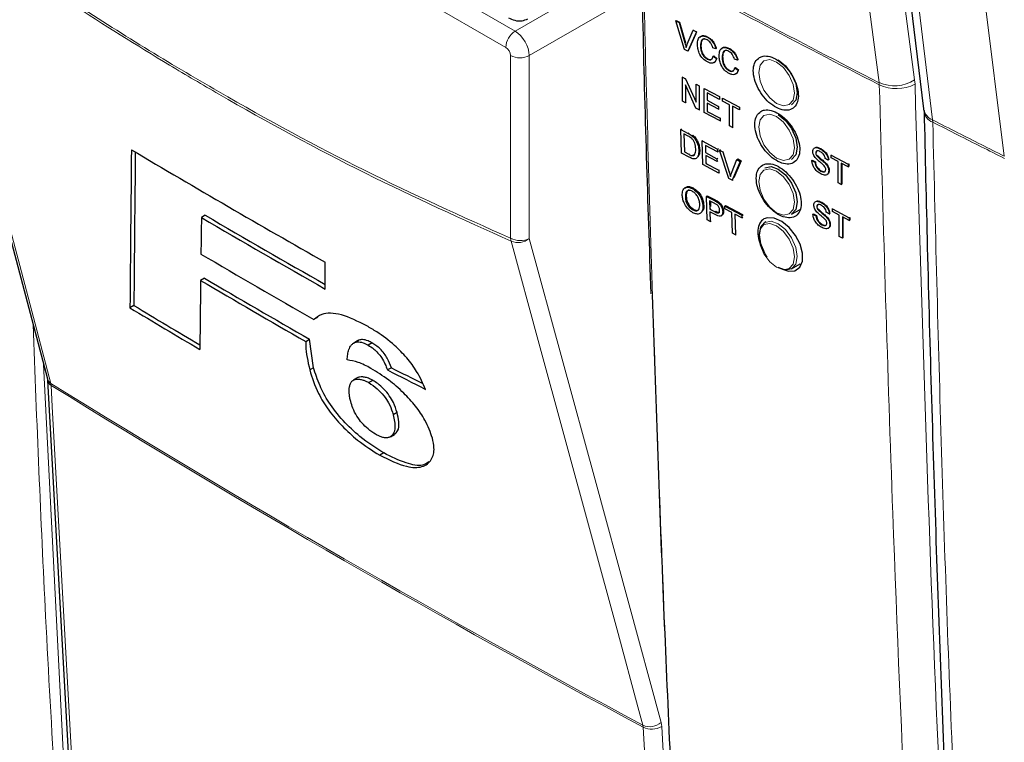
# Paper-space layout 'Blatt2' of a CAD drawing. Header units: millimetres. Extents: x 5 to 418, y 2 to 292.
# Tile 6 of 73: x 104 to 128, y 158 to 176. Entities that reach past the tile are written whole.
import ezdxf

# ---------------------------------------------------------------- set-up
doc = ezdxf.new("R2010")
doc.units = ezdxf.units.MM

psp = doc.layouts.new('Blatt2')

# ---------------------------------------------------------------- linework, layer by layer
at = {"color": 7, "linetype": 'Continuous', "lineweight": 18}
for p, q in [((126.221, 190.396), (128.454, 172.408)), ((111.64, 178.196), (116.267, 175.524)), ((116.036, 175.119), (111.526, 177.722)), ((116.267, 175.524), (118.962, 177.08)), ((119.392, 176.512), (116.621, 174.912)), ((120.499, 175.228), (120.51, 175.235)), ((116.153, 170.362), (116.153, 174.915)), ((116.621, 174.912), (116.621, 170.36)), ((125.336, 174.239), (125.341, 174.184)), ((126.23, 174.2), (126.221, 174.31)), ((126.672, 173.254), (126.668, 173.31)), ((120.578, 172.975), (120.597, 172.988)), ((120.596, 172.454), (120.614, 172.466)), ((128.454, 172.408), (128.455, 172.408)), ((121.599, 172.012), (121.621, 172.027)), ((121.231, 171.302), (121.253, 171.317)), ((121.248, 171.02), (121.27, 171.034)), ((104.522, 167.218), (105.119, 155.412)), ((104.71, 166.698), (104.703, 166.746)), ((119.461, 158.182), (119.453, 158.232)), ((119.92, 158.201), (119.904, 158.3)), ((119.92, 158.201), (120.569, 146.76))]:
    psp.add_line(p, q, dxfattribs=at)
at = {"color": 7, "linetype": 'Continuous', "lineweight": 25}
for p, q in [((101.446, 178.854), (104.617, 166.859)), ((120.269, 175.779), (120.281, 175.786)), ((120.487, 175.065), (120.269, 175.779)), ((120.269, 175.779), (120.352, 175.735)), ((120.281, 175.786), (120.363, 175.742)), ((120.352, 175.735), (120.363, 175.742)), ((120.352, 175.735), (120.499, 175.228)), ((120.363, 175.742), (120.51, 175.235)), ((120.558, 175.197), (120.705, 175.548)), ((120.788, 175.504), (120.57, 175.021)), ((120.774, 175.455), (120.581, 175.028)), ((120.705, 175.548), (120.715, 175.554)), ((120.705, 175.548), (120.788, 175.504)), ((120.788, 175.504), (120.798, 175.51)), ((120.886, 175.158), (120.897, 175.165)), ((121.059, 175.369), (121.067, 175.374)), ((120.57, 175.021), (120.487, 175.065)), ((120.57, 175.021), (120.581, 175.028)), ((121.267, 175.085), (121.191, 175.107)), ((121.204, 174.897), (121.216, 174.904)), ((121.204, 174.897), (121.281, 174.837)), ((121.216, 174.904), (121.292, 174.844)), ((121.267, 175.085), (121.278, 175.092)), ((121.599, 175.083), (121.607, 175.088)), ((121.053, 174.827), (121.064, 174.834)), ((121.281, 174.837), (121.292, 174.844)), ((121.426, 174.872), (121.437, 174.879)), ((121.807, 174.799), (121.731, 174.821)), ((121.807, 174.799), (121.819, 174.806)), ((121.593, 174.541), (121.605, 174.548)), ((121.745, 174.61), (121.756, 174.618)), ((121.745, 174.61), (121.821, 174.55)), ((121.756, 174.618), (121.833, 174.558)), ((121.821, 174.55), (121.833, 174.558)), ((120.435, 174.377), (120.442, 174.382)), ((120.435, 173.779), (120.435, 174.377)), ((120.435, 174.377), (120.515, 174.335)), ((120.771, 173.602), (120.511, 174.185)), ((120.511, 174.185), (120.511, 173.738)), ((120.515, 174.335), (120.522, 174.339)), ((120.515, 174.335), (120.775, 173.751)), ((120.775, 174.198), (120.78, 174.201)), ((120.775, 174.198), (120.851, 174.158)), ((120.775, 173.751), (120.775, 174.198)), ((120.851, 174.158), (120.856, 174.161)), ((120.851, 174.158), (120.851, 173.559)), ((120.976, 174.092), (120.98, 174.095)), ((120.976, 173.493), (120.976, 174.092)), ((120.976, 174.092), (121.358, 173.891)), ((121.358, 173.822), (121.053, 173.983)), ((121.053, 173.983), (121.053, 173.799)), ((120.511, 173.738), (120.435, 173.779)), ((120.511, 173.738), (120.533, 173.752)), ((121.053, 173.799), (121.063, 173.805)), ((121.053, 173.799), (121.338, 173.649)), ((121.338, 173.579), (121.053, 173.729)), ((121.053, 173.729), (121.053, 173.522)), ((121.358, 173.891), (121.361, 173.892)), ((121.358, 173.891), (121.358, 173.822)), ((121.358, 173.822), (121.362, 173.824)), ((121.435, 173.851), (121.437, 173.852)), ((121.435, 173.851), (121.858, 173.628)), ((121.435, 173.782), (121.435, 173.851)), ((121.608, 173.69), (121.435, 173.782)), ((121.608, 173.16), (121.608, 173.69)), ((120.851, 173.559), (120.771, 173.602)), ((120.851, 173.559), (120.871, 173.572)), ((121.372, 173.285), (120.976, 173.493)), ((121.053, 173.522), (121.07, 173.533)), ((121.053, 173.522), (121.372, 173.354)), ((121.338, 173.649), (121.346, 173.654)), ((121.338, 173.649), (121.338, 173.579)), ((121.338, 173.579), (121.348, 173.586)), ((121.858, 173.558), (121.685, 173.65)), ((121.685, 173.65), (121.685, 173.12)), ((121.858, 173.628), (121.859, 173.628)), ((121.858, 173.628), (121.858, 173.558)), ((121.858, 173.558), (121.861, 173.56)), ((126.442, 173.584), (126.447, 173.532)), ((121.372, 173.354), (121.388, 173.364)), ((121.372, 173.354), (121.372, 173.285)), ((121.372, 173.285), (121.39, 173.296)), ((120.394, 173.074), (120.413, 173.087)), ((120.412, 172.486), (120.394, 173.074)), ((120.394, 173.074), (120.578, 172.975)), ((120.581, 172.907), (120.472, 172.966)), ((120.472, 172.966), (120.485, 172.514)), ((120.673, 172.916), (120.693, 172.929)), ((121.685, 173.12), (121.608, 173.16)), ((121.685, 173.12), (121.701, 173.131)), ((120.752, 172.832), (120.772, 172.845)), ((120.931, 172.786), (120.952, 172.799)), ((120.948, 172.198), (120.931, 172.786)), ((120.931, 172.786), (121.31, 172.582)), ((120.604, 172.383), (120.412, 172.486)), ((120.485, 172.514), (120.503, 172.525)), ((120.485, 172.514), (120.596, 172.454)), ((120.694, 172.438), (120.744, 172.443)), ((120.843, 172.547), (120.863, 172.559)), ((121.312, 172.514), (121.009, 172.677)), ((121.009, 172.677), (121.014, 172.496)), ((121.014, 172.496), (121.034, 172.509)), ((121.014, 172.496), (121.297, 172.345)), ((121.31, 172.582), (121.332, 172.597)), ((121.31, 172.582), (121.312, 172.514)), ((121.312, 172.514), (121.334, 172.529)), ((121.359, 172.556), (121.381, 172.571)), ((121.592, 171.852), (121.359, 172.556)), ((121.359, 172.556), (121.441, 172.512)), ((121.441, 172.512), (121.463, 172.527)), ((121.441, 172.512), (121.599, 172.012)), ((123.757, 172.491), (123.763, 172.494)), ((123.868, 172.59), (123.872, 172.592)), ((124.145, 172.435), (124.151, 172.439)), ((124.145, 172.366), (124.145, 172.435)), ((124.145, 172.435), (124.566, 172.211)), ((121.341, 171.987), (120.948, 172.198)), ((121.299, 172.277), (121.016, 172.428)), ((121.016, 172.428), (121.022, 172.225)), ((121.022, 172.225), (121.042, 172.238)), ((121.022, 172.225), (121.339, 172.055)), ((121.297, 172.345), (121.318, 172.359)), ((121.297, 172.345), (121.299, 172.277)), ((121.299, 172.277), (121.319, 172.291)), ((121.658, 171.981), (121.792, 172.323)), ((121.874, 172.279), (121.674, 171.808)), ((121.897, 172.294), (121.717, 171.871)), ((121.792, 172.323), (121.814, 172.338)), ((121.792, 172.323), (121.874, 172.279)), ((121.814, 172.338), (121.897, 172.294)), ((121.874, 172.279), (121.897, 172.294)), ((123.66, 172.301), (123.672, 172.308)), ((123.66, 172.301), (123.737, 172.261)), ((123.672, 172.308), (123.748, 172.268)), ((123.737, 172.261), (123.748, 172.268)), ((123.777, 172.427), (123.784, 172.432)), ((123.989, 172.234), (124, 172.241)), ((124.068, 172.307), (123.992, 172.347)), ((124.068, 172.307), (124.078, 172.313)), ((124.317, 172.274), (124.145, 172.366)), ((124.317, 171.745), (124.317, 172.274)), ((124.566, 172.142), (124.394, 172.234)), ((124.394, 172.234), (124.394, 171.704)), ((124.405, 172.228), (124.405, 171.711)), ((124.566, 172.211), (124.578, 172.218)), ((124.566, 172.211), (124.566, 172.142)), ((124.574, 172.22), (124.578, 172.218)), ((124.578, 172.218), (124.578, 172.149)), ((121.339, 172.055), (121.36, 172.069)), ((121.339, 172.055), (121.341, 171.987)), ((121.341, 171.987), (121.361, 172.001)), ((123.883, 172.037), (123.894, 172.044)), ((124.082, 172.04), (124.094, 172.047)), ((124.566, 172.142), (124.578, 172.149)), ((121.674, 171.808), (121.592, 171.852)), ((121.674, 171.808), (121.697, 171.823)), ((124.394, 171.704), (124.317, 171.745)), ((124.394, 171.704), (124.405, 171.711)), ((120.679, 171.602), (120.702, 171.617)), ((120.509, 171.388), (120.531, 171.403)), ((121.032, 171.407), (121.055, 171.422)), ((121.051, 170.821), (121.032, 171.407)), ((121.032, 171.407), (121.231, 171.302)), ((121.055, 171.422), (121.253, 171.317)), ((121.24, 171.231), (121.111, 171.299)), ((121.111, 171.299), (121.118, 171.089)), ((121.134, 171.287), (121.138, 171.156)), ((121.311, 171.254), (121.334, 171.269)), ((123.895, 171.252), (123.898, 171.254)), ((120.696, 171.068), (120.718, 171.083)), ((120.945, 171.164), (120.967, 171.18)), ((121.118, 171.089), (121.14, 171.104)), ((121.118, 171.089), (121.248, 171.02)), ((121.252, 170.951), (121.12, 171.021)), ((121.12, 171.021), (121.128, 170.78)), ((121.44, 171.026), (121.462, 171.041)), ((121.49, 171.165), (121.512, 171.18)), ((121.492, 171.097), (121.49, 171.165)), ((121.49, 171.165), (121.912, 170.941)), ((121.665, 171.006), (121.492, 171.097)), ((121.512, 171.18), (121.935, 170.956)), ((121.682, 170.487), (121.665, 171.006)), ((121.914, 170.873), (121.741, 170.965)), ((121.741, 170.965), (121.758, 170.446)), ((123.157, 170.962), (123.365, 171.083)), ((123.687, 170.964), (123.699, 170.971)), ((123.687, 170.964), (123.763, 170.923)), ((123.699, 170.971), (123.775, 170.93)), ((123.784, 171.153), (123.79, 171.157)), ((123.803, 171.09), (123.811, 171.094)), ((124.095, 170.969), (124.019, 171.01)), ((124.095, 170.969), (124.105, 170.975)), ((124.171, 171.098), (124.177, 171.102)), ((124.171, 171.029), (124.171, 171.098)), ((124.171, 171.098), (124.593, 170.873)), ((124.344, 170.937), (124.171, 171.029)), ((108.55, 170.935), (108.453, 170.879)), ((121.128, 170.78), (121.051, 170.821)), ((121.128, 170.78), (121.149, 170.795)), ((121.398, 170.92), (121.423, 170.936)), ((121.912, 170.941), (121.935, 170.956)), ((121.912, 170.941), (121.914, 170.873)), ((121.914, 170.873), (121.937, 170.889)), ((121.935, 170.956), (121.936, 170.92)), ((122.513, 170.769), (122.491, 170.756)), ((123.763, 170.923), (123.775, 170.93)), ((124.015, 170.897), (124.027, 170.904)), ((124.344, 170.407), (124.344, 170.937)), ((124.593, 170.804), (124.42, 170.896)), ((124.42, 170.896), (124.42, 170.366)), ((124.431, 170.89), (124.431, 170.373)), ((124.593, 170.873), (124.604, 170.88)), ((124.593, 170.873), (124.593, 170.804)), ((124.593, 170.804), (124.604, 170.811)), ((124.6, 170.883), (124.604, 170.88)), ((124.604, 170.88), (124.604, 170.811)), ((121.758, 170.446), (121.682, 170.487)), ((123.91, 170.699), (123.921, 170.706)), ((124.109, 170.702), (124.12, 170.709)), ((121.758, 170.446), (121.778, 170.46)), ((124.42, 170.366), (124.344, 170.407)), ((124.42, 170.366), (124.431, 170.373)), ((111.54, 169.098), (111.539, 169.765)), ((123.157, 169.602), (123.365, 169.722)), ((108.531, 169.368), (108.433, 169.311)), ((106.772, 168.687), (106.674, 168.63)), ((111.353, 168.395), (111.255, 168.339)), ((111.051, 167.79), (111.149, 167.847)), ((111.248, 167.139), (111.149, 167.847)), ((112.345, 167.808), (112.247, 167.752)), ((112.376, 167.824), (112.278, 167.767)), ((112.703, 167.756), (112.606, 167.7)), ((111.248, 167.139), (111.151, 167.083)), ((113.185, 167.139), (113.087, 167.082)), ((104.621, 166.827), (105.248, 155.399)), ((112.336, 166.888), (112.239, 166.832)), ((112.722, 166.822), (112.625, 166.766)), ((113.327, 166.025), (113.23, 165.968)), ((113.163, 165.42), (113.261, 165.477)), ((113.171, 165.424), (113.163, 165.42)), ((113.268, 165.481), (113.171, 165.424)), ((112.994, 165.015), (112.896, 164.959))]:
    psp.add_line(p, q, dxfattribs=at)
at = {"color": 7, "linetype": 'Continuous', "lineweight": 18, "flags": 128}
for points in [[(123.862, 192.344), (125.042, 183.324), (126.221, 174.31)], [(125.336, 174.239), (125.204, 175.249), (124.675, 179.29), (122.976, 192.273)], [(124.476, 191.277), (124.599, 190.272), (125.089, 186.249), (125.879, 179.779), (126.139, 177.645), (126.668, 173.31)], [(101.533, 178.742), (101.653, 178.288), (102.133, 176.472), (104.053, 169.207), (104.703, 166.746)], [(122.783, 174.753), (122.612, 174.813), (122.467, 174.785), (122.37, 174.673), (122.336, 174.495), (122.37, 174.278), (122.467, 174.055), (122.612, 173.86), (122.783, 173.722), (122.954, 173.663), (123.098, 173.691), (123.195, 173.802), (123.229, 173.98), (123.195, 174.197), (123.098, 174.42), (122.954, 174.615), (122.783, 174.753)], [(122.783, 173.392), (122.612, 173.452), (122.467, 173.424), (122.37, 173.312), (122.336, 173.135), (122.37, 172.918), (122.467, 172.694), (122.612, 172.499), (122.783, 172.361), (122.954, 172.302), (123.098, 172.33), (123.195, 172.441), (123.229, 172.619), (123.195, 172.836), (123.098, 173.059), (122.954, 173.255), (122.783, 173.392)], [(122.783, 172.032), (122.612, 172.091), (122.467, 172.063), (122.37, 171.951), (122.336, 171.774), (122.37, 171.557), (122.467, 171.333), (122.612, 171.138), (122.783, 171), (122.954, 170.941), (123.098, 170.969), (123.195, 171.08), (123.229, 171.258), (123.195, 171.475), (123.098, 171.698), (122.954, 171.894), (122.783, 172.032)], [(122.783, 169.639), (122.954, 169.58), (123.098, 169.608), (123.195, 169.719), (123.229, 169.897), (123.195, 170.114), (123.098, 170.337), (122.954, 170.533), (122.783, 170.671), (122.612, 170.73), (122.467, 170.702), (122.37, 170.59), (122.336, 170.413), (122.37, 170.196), (122.467, 169.973), (122.612, 169.777), (122.783, 169.639)], [(122.491, 170.756), (122.644, 170.786), (122.824, 170.723), (123.005, 170.578), (123.157, 170.371), (123.26, 170.136), (123.296, 169.907), (123.26, 169.719), (123.157, 169.602), (123.157, 169.602)], [(119.453, 158.232), (119.329, 158.688), (118.832, 160.514), (116.843, 167.818), (116.169, 170.292)], [(116.621, 170.36), (118.258, 164.345), (119.904, 158.3)], [(104.71, 166.698), (104.739, 166.172), (104.855, 164.067), (105.338, 155.269)], [(120.111, 146.741), (120.081, 147.268), (119.961, 149.374), (119.461, 158.182)]]:
    psp.add_lwpolyline(points, dxfattribs=at)
at = {"color": 7, "linetype": 'Continuous', "lineweight": 25, "flags": 128}
for points in [[(124.251, 191.551), (124.455, 189.884), (126.443, 173.588)], [(122.824, 174.806), (123.005, 174.66), (123.157, 174.454), (123.26, 174.218), (123.296, 173.989), (123.26, 173.802), (123.157, 173.684), (123.157, 173.684)], [(122.824, 173.445), (123.005, 173.299), (123.157, 173.093), (123.26, 172.858), (123.296, 172.629), (123.26, 172.441), (123.157, 172.323), (123.157, 172.323)], [(122.491, 172.117), (122.644, 172.147), (122.824, 172.084)], [(122.824, 172.084), (123.005, 171.939), (123.157, 171.732), (123.26, 171.497), (123.296, 171.268), (123.26, 171.08), (123.157, 170.962), (123.157, 170.962)], [(122.55, 169.894), (122.491, 169.986), (122.389, 170.222), (122.353, 170.451), (122.389, 170.639), (122.491, 170.756), (122.491, 170.756)], [(122.954, 169.581), (123.078, 169.54), (123.239, 169.553), (123.358, 169.641), (123.423, 169.792), (123.426, 169.99), (123.367, 170.213), (123.252, 170.435), (123.094, 170.632), (122.911, 170.781), (122.724, 170.865), (122.554, 170.875), (122.466, 170.843), (122.466, 170.843)], [(123.157, 169.602), (123.005, 169.572), (122.824, 169.635)]]:
    psp.add_lwpolyline(points, dxfattribs=at)
at = {"color": 7, "linetype": 'Continuous', "lineweight": 18}
for centre, radius, start, end in [((277.457, 470.339), 332.891, 241.64077, 242.80828), ((277.457, 470.278), 332.883, 241.64019, 242.80847), ((116.549, 175.095), 0.514, 123.2297, 177.3477), ((116.389, 175.371), 0.514, 242.6565, 296.7662), ((125.712, 175.101), 0.94, 246.4011, 302.7847), ((125.768, 175.108), 1.018, 245.151, 296.9434), ((126.811, 173.656), 0.374, 190.4887, 247.5081), ((126.794, 173.582), 0.349, 185.5469, 249.5799), ((116.389, 170.819), 0.514, 242.6565, 296.7662), ((116.437, 170.39), 0.285, 185.5878, 200.0952), ((116.341, 170.683), 0.427, 246.294, 310.8229), ((104.798, 166.909), 0.189, 195.6341, 239.7966), ((104.788, 166.847), 0.168, 186.0619, 242.4964), ((251.335, 403.715), 278.667, 238.25156, 241.75381), ((251.338, 403.657), 278.657, 238.25137, 241.754), ((119.625, 158.623), 0.427, 246.3296, 310.8196), ((119.672, 158.625), 0.491, 244.5161, 300.2409)]:
    psp.add_arc(centre, radius, start, end, dxfattribs=at)
at = {"color": 7, "linetype": 'Continuous', "lineweight": 25}
for centre, radius, start, end in [((249.959, 413.775), 280.537, 239.29483, 240.43502), ((250.697, 413.911), 281.599, 239.6599, 240.38507), ((250.697, 413.798), 281.404, 239.6597, 240.3623), ((250.355, 411.726), 280.332, 239.58663, 240.25149), ((250.107, 410.151), 279.419, 239.53375, 240.15463), ((250.14, 410.094), 279.289, 239.53353, 240.1547), ((247.489, 402.704), 273.166, 238.96951, 239.39441), ((247.489, 402.593), 272.971, 238.969, 239.37068)]:
    psp.add_arc(centre, radius, start, end, dxfattribs=at)
at = {"color": 7, "linetype": 'Continuous', "lineweight": 18}
for centre, major_axis, ratio, start_param, end_param in [((116.271, 175.119), (-0.25, 0.433), 0.56389, 3.927223, 5.497715), ((116.036, 174.983), (-0.083, 0.144), 0.577557, 3.927224, 5.497716)]:
    psp.add_ellipse(centre, major_axis=major_axis, ratio=ratio, start_param=start_param, end_param=end_param, dxfattribs=at)
at = {"color": 7, "linetype": 'Continuous', "lineweight": 25}
for centre, major_axis, ratio, start_param, end_param in [((2632.402, 8481.437), (2463.833, 8572.397), 0.064859, 2.910951, 2.91282), ((2631.349, 8477.71), (2462.71, 8568.49), 0.064859, 2.911007, 2.912822), ((2512.825, 8031.893), (2343.277, 8126.473), 0.066363, 2.903727, 2.904168), ((2671.828, 8624.613), (2501.939, 8720.007), 0.064047, 2.912272, 2.913078), ((324.378, 288.406), (297.875, 14.648), 0.541565, 3.89758, 3.902097), ((324.376, 288.407), (297.737, 14.641), 0.541565, 3.897586, 3.901303)]:
    psp.add_ellipse(centre, major_axis=major_axis, ratio=ratio, start_param=start_param, end_param=end_param, dxfattribs=at)
at = {"color": 7, "linetype": 'Continuous', "lineweight": 18}
for points, knots in [([(101.532, 178.803), (102.751, 177.944), (105.193, 176.223), (108.864, 173.988), (112.527, 171.993), (114.943, 170.907), (116.153, 170.362)], [0, 0, 0, 0, 0.250822, 0.502682, 0.750834, 1, 1, 1, 1]), ([(116.169, 170.292), (114.96, 170.836), (112.541, 171.925), (109.696, 173.472), (107.249, 174.912), (105.197, 176.199), (103.155, 177.576), (101.936, 178.452), (101.533, 178.742)], [0, 0, 0, 0, 0.248647, 0.497289, 0.581143, 0.749036, 0.916929, 1, 1, 1, 1]), ([(119.479, 176.404), (119.481, 176.315), (119.492, 175.868), (119.539, 173.992), (119.67, 169.354), (119.92, 162.251), (120.277, 154.08), (120.567, 148.773), (120.704, 146.272)], [0, 0, 0, 0, 0.008809, 0.044043, 0.184981, 0.46686, 0.748768, 1, 1, 1, 1]), ([(126.799, 141.262), (126.777, 141.613), (126.666, 143.366), (126.226, 150.743), (125.713, 161.339), (125.444, 170.621), (125.341, 174.184)], [0, 0, 0, 0, 0.032288, 0.161438, 0.678067, 1, 1, 1, 1]), ([(126.23, 174.2), (126.396, 168.674), (126.728, 157.619), (127.368, 146.74), (127.687, 141.3)], [0, 0, 0, 0, 0.4999, 1, 1, 1, 1]), ([(126.668, 173.31), (126.878, 173.204), (127.472, 172.902), (128.068, 172.601), (128.454, 172.408), (128.454, 172.408)], [0, 0, 0, 0, 0.353288, 0.999992, 1, 1, 1, 1]), ([(126.672, 173.254), (126.743, 170.424), (126.883, 164.763), (127.289, 153.681), (127.747, 145.512), (128.05, 140.118)], [0, 0, 0, 0, 0.253553, 0.507138, 1, 1, 1, 1]), ([(128.458, 172.352), (128.072, 172.546), (127.476, 172.846), (126.882, 173.148), (126.672, 173.254)], [0, 0, 0, 0, 0.646852, 1, 1, 1, 1]), ([(104.882, 155.407), (104.876, 155.494), (104.851, 155.933), (104.744, 157.774), (104.506, 161.936), (104.354, 165.786), (104.258, 168.218)], [0, 0, 0, 0, 0.020653, 0.103267, 0.433722, 1, 1, 1, 1])]:
    psp.add_open_spline(points, degree=3, knots=knots, dxfattribs=at)
at = {"color": 7, "linetype": 'Continuous', "lineweight": 25}
for points, knots in [([(119.431, 176.477), (119.435, 176.263), (119.487, 173.751), (119.571, 171.259), (119.648, 168.979)], [0, 0, 0, 0, 0.085161, 1, 1, 1, 1]), ([(116.105, 175.855), (116.155, 175.831), (116.26, 175.781), (116.432, 175.767), (116.536, 175.811), (116.583, 175.83)], [0, 0, 0, 0, 0.333697, 0.697753, 1, 1, 1, 1]), ([(120.809, 175.198), (120.812, 175.24), (120.818, 175.323), (120.878, 175.397), (120.967, 175.408), (121.028, 175.382), (121.059, 175.369)], [0, 0, 0, 0, 0.280492, 0.55957, 0.779615, 1, 1, 1, 1]), ([(120.871, 175.361), (120.88, 175.375), (120.904, 175.411), (120.979, 175.414), (121.04, 175.389), (121.07, 175.376)], [0, 0, 0, 0, 0.235895, 0.617654, 1, 1, 1, 1]), ([(120.499, 175.228), (120.505, 175.207), (120.516, 175.169), (120.525, 175.132), (120.529, 175.116)], [0, 0, 0, 0, 0.559998, 1, 1, 1, 1]), ([(120.529, 175.116), (120.534, 175.131), (120.543, 175.159), (120.553, 175.185), (120.558, 175.197)], [0, 0, 0, 0, 0.559972, 1, 1, 1, 1]), ([(121.06, 174.754), (121.02, 174.779), (120.939, 174.828), (120.853, 174.964), (120.816, 175.091), (120.812, 175.162), (120.809, 175.198)], [0, 0, 0, 0, 0.279955, 0.558088, 0.778912, 1, 1, 1, 1]), ([(121.055, 175.302), (121.036, 175.31), (120.998, 175.328), (120.947, 175.323), (120.894, 175.277), (120.889, 175.207), (120.886, 175.158)], [0, 0, 0, 0, 0.187223, 0.373906, 0.560736, 1, 1, 1, 1]), ([(120.886, 175.158), (120.887, 175.125), (120.89, 175.059), (120.922, 174.957), (120.984, 174.872), (121.03, 174.842), (121.053, 174.827)], [0, 0, 0, 0, 0.281245, 0.560716, 0.780138, 1, 1, 1, 1]), ([(120.985, 175.327), (120.976, 175.327), (120.951, 175.327), (120.906, 175.282), (120.901, 175.213), (120.897, 175.165)], [0, 0, 0, 0, 0.128287, 0.388412, 1, 1, 1, 1]), ([(120.897, 175.165), (120.898, 175.132), (120.901, 175.067), (120.933, 174.964), (120.996, 174.879), (121.041, 174.849), (121.064, 174.834)], [0, 0, 0, 0, 0.281245, 0.560716, 0.780138, 1, 1, 1, 1]), ([(121.191, 175.107), (121.185, 175.129), (121.173, 175.172), (121.139, 175.232), (121.097, 175.277), (121.069, 175.293), (121.055, 175.302)], [0, 0, 0, 0, 0.280553, 0.559739, 0.779654, 1, 1, 1, 1]), ([(121.059, 175.369), (121.085, 175.353), (121.138, 175.32), (121.203, 175.243), (121.246, 175.161), (121.26, 175.11), (121.267, 175.085)], [0, 0, 0, 0, 0.280081, 0.559449, 0.779549, 1, 1, 1, 1]), ([(121.07, 175.376), (121.096, 175.36), (121.149, 175.328), (121.214, 175.25), (121.257, 175.168), (121.271, 175.117), (121.278, 175.092)], [0, 0, 0, 0, 0.280081, 0.559449, 0.779549, 1, 1, 1, 1]), ([(121.053, 174.827), (121.074, 174.818), (121.115, 174.801), (121.178, 174.818), (121.195, 174.867), (121.204, 174.897)], [0, 0, 0, 0, 0.280711, 0.560905, 1, 1, 1, 1]), ([(121.35, 174.912), (121.353, 174.954), (121.359, 175.037), (121.419, 175.111), (121.507, 175.122), (121.568, 175.096), (121.599, 175.083)], [0, 0, 0, 0, 0.280492, 0.55957, 0.779615, 1, 1, 1, 1]), ([(121.601, 174.468), (121.56, 174.493), (121.479, 174.542), (121.394, 174.678), (121.357, 174.804), (121.352, 174.876), (121.35, 174.912)], [0, 0, 0, 0, 0.2799551, 0.5580876, 0.7789116, 1, 1, 1, 1]), ([(121.411, 175.075), (121.42, 175.089), (121.444, 175.125), (121.52, 175.128), (121.58, 175.103), (121.61, 175.09)], [0, 0, 0, 0, 0.235895, 0.617654, 1, 1, 1, 1]), ([(121.595, 175.016), (121.576, 175.024), (121.538, 175.042), (121.487, 175.036), (121.435, 174.991), (121.43, 174.921), (121.426, 174.872)], [0, 0, 0, 0, 0.187223, 0.373906, 0.560736, 1, 1, 1, 1]), ([(121.525, 175.041), (121.517, 175.041), (121.491, 175.041), (121.447, 174.995), (121.441, 174.927), (121.437, 174.879)], [0, 0, 0, 0, 0.128287, 0.388412, 1, 1, 1, 1]), ([(121.731, 174.821), (121.725, 174.843), (121.713, 174.886), (121.68, 174.946), (121.637, 174.991), (121.609, 175.007), (121.595, 175.016)], [0, 0, 0, 0, 0.280553, 0.559739, 0.779654, 1, 1, 1, 1]), ([(121.599, 175.083), (121.626, 175.067), (121.678, 175.034), (121.743, 174.957), (121.787, 174.875), (121.801, 174.824), (121.807, 174.799)], [0, 0, 0, 0, 0.2800806, 0.5594487, 0.7795488, 1, 1, 1, 1]), ([(121.61, 175.09), (121.637, 175.074), (121.69, 175.041), (121.755, 174.964), (121.798, 174.882), (121.812, 174.831), (121.819, 174.806)], [0, 0, 0, 0, 0.280081, 0.559449, 0.779549, 1, 1, 1, 1]), ([(122.356, 174.866), (122.317, 174.834), (122.24, 174.77), (122.194, 174.594), (122.209, 174.382), (122.287, 174.151), (122.419, 173.928), (122.589, 173.739), (122.78, 173.605), (122.968, 173.542), (123.133, 173.555), (123.256, 173.645), (123.324, 173.8), (123.328, 174.003), (123.269, 174.231), (123.152, 174.458), (122.992, 174.66), (122.805, 174.813), (122.614, 174.899), (122.46, 174.912), (122.385, 174.879), (122.356, 174.866)], [0, 0, 0, 0, 0.053572, 0.107144, 0.160731, 0.214379, 0.268102, 0.321888, 0.375695, 0.429473, 0.483183, 0.536814, 0.590389, 0.643958, 0.697575, 0.751273, 0.805049, 0.858864, 0.912659, 0.966387, 1, 1, 1, 1]), ([(121.281, 174.837), (121.272, 174.811), (121.254, 174.759), (121.197, 174.722), (121.128, 174.723), (121.083, 174.744), (121.06, 174.754)], [0, 0, 0, 0, 0.280256, 0.559546, 0.779589, 1, 1, 1, 1]), ([(121.064, 174.834), (121.085, 174.824), (121.121, 174.808), (121.147, 174.819), (121.158, 174.823)], [0, 0, 0, 0, 0.604662, 1, 1, 1, 1]), ([(121.292, 174.844), (121.283, 174.819), (121.264, 174.768), (121.226, 174.733), (121.199, 174.734), (121.198, 174.734)], [0, 0, 0, 0, 0.494279, 0.986854, 1, 1, 1, 1]), ([(121.426, 174.872), (121.428, 174.839), (121.431, 174.773), (121.462, 174.671), (121.525, 174.586), (121.571, 174.556), (121.593, 174.541)], [0, 0, 0, 0, 0.281245, 0.560716, 0.780138, 1, 1, 1, 1]), ([(121.437, 174.879), (121.439, 174.846), (121.442, 174.78), (121.474, 174.678), (121.536, 174.593), (121.582, 174.563), (121.605, 174.548)], [0, 0, 0, 0, 0.281245, 0.560716, 0.780138, 1, 1, 1, 1]), ([(121.593, 174.541), (121.614, 174.532), (121.656, 174.514), (121.719, 174.532), (121.735, 174.581), (121.745, 174.61)], [0, 0, 0, 0, 0.280711, 0.560905, 1, 1, 1, 1]), ([(121.821, 174.55), (121.812, 174.525), (121.794, 174.473), (121.737, 174.436), (121.669, 174.437), (121.623, 174.457), (121.601, 174.468)], [0, 0, 0, 0, 0.280256, 0.559546, 0.779589, 1, 1, 1, 1]), ([(121.605, 174.548), (121.626, 174.538), (121.661, 174.522), (121.688, 174.533), (121.698, 174.537)], [0, 0, 0, 0, 0.604662, 1, 1, 1, 1]), ([(121.833, 174.558), (121.823, 174.532), (121.805, 174.482), (121.766, 174.447), (121.739, 174.448), (121.739, 174.448)], [0, 0, 0, 0, 0.494279, 0.986854, 1, 1, 1, 1]), ([(122.391, 173.524), (122.352, 173.492), (122.275, 173.428), (122.23, 173.253), (122.245, 173.041), (122.324, 172.81), (122.456, 172.588), (122.626, 172.399), (122.816, 172.266), (123.004, 172.202), (123.169, 172.216), (123.292, 172.306), (123.359, 172.46), (123.362, 172.663), (123.303, 172.89), (123.186, 173.118), (123.025, 173.319), (122.839, 173.472), (122.648, 173.558), (122.494, 173.57), (122.419, 173.537), (122.391, 173.524)], [0, 0, 0, 0, 0.0535691, 0.1071378, 0.1607248, 0.2143765, 0.2681074, 0.3218995, 0.3757097, 0.4294864, 0.4831909, 0.5368144, 0.5903835, 0.6439506, 0.6975706, 0.7512757, 0.8050594, 0.8588783, 0.912673, 0.9663964, 1, 1, 1, 1]), ([(126.456, 173.547), (126.482, 172.409), (126.566, 168.745), (126.746, 162.715), (127.026, 155.386), (127.377, 147.988), (127.673, 142.982), (127.825, 140.403)], [0, 0, 0, 0, 0.1018925, 0.3278611, 0.5417618, 0.763914, 1, 1, 1, 1]), ([(120.578, 172.975), (120.596, 172.966), (120.628, 172.949), (120.659, 172.926), (120.673, 172.916)], [0, 0, 0, 0, 0.560174, 1, 1, 1, 1]), ([(120.696, 172.931), (120.712, 172.917), (120.741, 172.893), (120.765, 172.861), (120.775, 172.847)], [0, 0, 0, 0, 0.559847, 1, 1, 1, 1]), ([(120.67, 172.847), (120.654, 172.86), (120.624, 172.884), (120.594, 172.9), (120.581, 172.907)], [0, 0, 0, 0, 0.559255, 1, 1, 1, 1]), ([(120.768, 172.589), (120.764, 172.637), (120.759, 172.703), (120.714, 172.797), (120.685, 172.83), (120.67, 172.847)], [0, 0, 0, 0, 0.55915, 0.78004, 1, 1, 1, 1]), ([(120.673, 172.916), (120.689, 172.902), (120.718, 172.878), (120.742, 172.846), (120.752, 172.832)], [0, 0, 0, 0, 0.559847, 1, 1, 1, 1]), ([(120.752, 172.832), (120.769, 172.806), (120.801, 172.753), (120.834, 172.653), (120.84, 172.587), (120.843, 172.547)], [0, 0, 0, 0, 0.279769, 0.559929, 1, 1, 1, 1]), ([(120.775, 172.847), (120.791, 172.821), (120.824, 172.768), (120.857, 172.668), (120.863, 172.602), (120.866, 172.562)], [0, 0, 0, 0, 0.279769, 0.559929, 1, 1, 1, 1]), ([(120.596, 172.454), (120.622, 172.44), (120.668, 172.415), (120.705, 172.424), (120.722, 172.428)], [0, 0, 0, 0, 0.561861, 1, 1, 1, 1]), ([(120.843, 172.547), (120.842, 172.505), (120.839, 172.423), (120.788, 172.341), (120.696, 172.337), (120.635, 172.368), (120.604, 172.383)], [0, 0, 0, 0, 0.28084, 0.559952, 0.779068, 1, 1, 1, 1]), ([(120.722, 172.428), (120.739, 172.45), (120.769, 172.492), (120.768, 172.559), (120.768, 172.589)], [0, 0, 0, 0, 0.557452, 1, 1, 1, 1]), ([(120.866, 172.562), (120.867, 172.518), (120.867, 172.451), (120.834, 172.414), (120.822, 172.401)], [0, 0, 0, 0, 0.648601, 1, 1, 1, 1]), ([(123.681, 172.525), (123.683, 172.543), (123.687, 172.578), (123.714, 172.612), (123.772, 172.631), (123.829, 172.607), (123.868, 172.59)], [0, 0, 0, 0, 0.187029, 0.374124, 0.56114, 1, 1, 1, 1]), ([(123.761, 172.354), (123.749, 172.368), (123.725, 172.396), (123.69, 172.456), (123.684, 172.499), (123.681, 172.525)], [0, 0, 0, 0, 0.281445, 0.562273, 1, 1, 1, 1]), ([(123.746, 172.622), (123.752, 172.625), (123.789, 172.639), (123.839, 172.616), (123.88, 172.597)], [0, 0, 0, 0, 0.18108, 1, 1, 1, 1]), ([(123.871, 172.519), (123.857, 172.526), (123.828, 172.541), (123.789, 172.545), (123.762, 172.526), (123.759, 172.503), (123.757, 172.491)], [0, 0, 0, 0, 0.28129, 0.56082, 0.78068, 1, 1, 1, 1]), ([(123.757, 172.491), (123.758, 172.479), (123.76, 172.458), (123.771, 172.437), (123.777, 172.427)], [0, 0, 0, 0, 0.5596169, 1, 1, 1, 1]), ([(123.791, 172.541), (123.786, 172.538), (123.772, 172.531), (123.77, 172.51), (123.769, 172.498)], [0, 0, 0, 0, 0.393466, 1, 1, 1, 1]), ([(123.788, 172.434), (123.811, 172.41), (123.848, 172.369), (123.906, 172.325), (123.954, 172.285), (123.985, 172.256), (124, 172.241)], [0, 0, 0, 0, 0.338408, 0.558974, 0.779535, 1, 1, 1, 1]), ([(123.868, 172.59), (123.895, 172.574), (123.949, 172.542), (124.018, 172.467), (124.06, 172.381), (124.066, 172.332), (124.068, 172.307)], [0, 0, 0, 0, 0.280797, 0.560151, 0.779877, 1, 1, 1, 1]), ([(123.992, 172.347), (123.99, 172.367), (123.984, 172.406), (123.94, 172.478), (123.898, 172.503), (123.871, 172.519)], [0, 0, 0, 0, 0.281097, 0.560287, 1, 1, 1, 1]), ([(123.88, 172.597), (123.906, 172.581), (123.96, 172.549), (124.029, 172.474), (124.071, 172.388), (124.077, 172.339), (124.08, 172.314)], [0, 0, 0, 0, 0.280797, 0.560151, 0.779877, 1, 1, 1, 1]), ([(122.427, 172.183), (122.389, 172.151), (122.312, 172.088), (122.267, 171.912), (122.283, 171.701), (122.362, 171.47), (122.494, 171.249), (122.665, 171.06), (122.854, 170.927), (123.042, 170.864), (123.206, 170.878), (123.329, 170.967), (123.395, 171.122), (123.398, 171.324), (123.338, 171.551), (123.221, 171.778), (123.061, 171.979), (122.874, 172.132), (122.684, 172.217), (122.53, 172.229), (122.456, 172.196), (122.427, 172.183)], [0, 0, 0, 0, 0.053566, 0.107131, 0.160719, 0.214375, 0.268113, 0.321912, 0.375725, 0.4295, 0.483199, 0.536815, 0.590378, 0.643944, 0.697567, 0.751279, 0.80507, 0.858894, 0.912688, 0.966406, 1, 1, 1, 1]), ([(123.886, 171.966), (123.855, 171.985), (123.792, 172.022), (123.713, 172.114), (123.669, 172.215), (123.663, 172.272), (123.66, 172.301)], [0, 0, 0, 0, 0.280814, 0.559563, 0.77962, 1, 1, 1, 1]), ([(123.737, 172.261), (123.74, 172.236), (123.746, 172.188), (123.786, 172.117), (123.835, 172.067), (123.867, 172.047), (123.883, 172.037)], [0, 0, 0, 0, 0.280632, 0.558674, 0.779197, 1, 1, 1, 1]), ([(123.748, 172.268), (123.751, 172.243), (123.757, 172.195), (123.797, 172.124), (123.846, 172.074), (123.878, 172.054), (123.894, 172.044)], [0, 0, 0, 0, 0.280632, 0.558674, 0.779197, 1, 1, 1, 1]), ([(123.949, 172.187), (123.927, 172.206), (123.892, 172.238), (123.843, 172.278), (123.801, 172.313), (123.774, 172.34), (123.761, 172.354)], [0, 0, 0, 0, 0.339939, 0.560025, 0.780082, 1, 1, 1, 1]), ([(123.777, 172.427), (123.799, 172.403), (123.837, 172.362), (123.894, 172.318), (123.942, 172.278), (123.973, 172.249), (123.989, 172.234)], [0, 0, 0, 0, 0.338408, 0.558974, 0.779535, 1, 1, 1, 1]), ([(123.989, 172.234), (124.003, 172.219), (124.032, 172.187), (124.062, 172.134), (124.08, 172.083), (124.081, 172.054), (124.082, 172.04)], [0, 0, 0, 0, 0.280371, 0.559909, 0.779859, 1, 1, 1, 1]), ([(124, 172.241), (124.014, 172.226), (124.043, 172.194), (124.074, 172.141), (124.091, 172.09), (124.093, 172.061), (124.094, 172.047)], [0, 0, 0, 0, 0.2803713, 0.5599089, 0.7798589, 1, 1, 1, 1]), ([(121.599, 172.012), (121.606, 171.991), (121.617, 171.954), (121.627, 171.918), (121.631, 171.901)], [0, 0, 0, 0, 0.559998, 1, 1, 1, 1]), ([(121.631, 171.901), (121.636, 171.917), (121.644, 171.944), (121.653, 171.969), (121.658, 171.981)], [0, 0, 0, 0, 0.559972, 1, 1, 1, 1]), ([(123.883, 172.037), (123.899, 172.03), (123.932, 172.015), (123.973, 172.015), (124.001, 172.037), (124.004, 172.063), (124.006, 172.076)], [0, 0, 0, 0, 0.280917, 0.560813, 0.780502, 1, 1, 1, 1]), ([(124.082, 172.04), (124.078, 172.013), (124.069, 171.959), (123.996, 171.922), (123.928, 171.949), (123.886, 171.966)], [0, 0, 0, 0, 0.279942, 0.56008, 1, 1, 1, 1]), ([(123.894, 172.044), (123.91, 172.037), (123.942, 172.023), (123.978, 172.019), (123.99, 172.03), (123.992, 172.032)], [0, 0, 0, 0, 0.450089, 0.89854, 1, 1, 1, 1]), ([(124.006, 172.076), (124.005, 172.087), (124.004, 172.108), (123.984, 172.15), (123.962, 172.173), (123.949, 172.187)], [0, 0, 0, 0, 0.2800885, 0.5599705, 1, 1, 1, 1]), ([(124.094, 172.047), (124.09, 172.019), (124.084, 171.971), (124.049, 171.958), (124.035, 171.953)], [0, 0, 0, 0, 0.594267, 1, 1, 1, 1]), ([(120.432, 171.429), (120.434, 171.472), (120.436, 171.557), (120.496, 171.63), (120.584, 171.644), (120.647, 171.616), (120.679, 171.602)], [0, 0, 0, 0, 0.28057, 0.559575, 0.779561, 1, 1, 1, 1]), ([(120.499, 171.6), (120.508, 171.615), (120.531, 171.652), (120.608, 171.658), (120.67, 171.63), (120.702, 171.617)], [0, 0, 0, 0, 0.245345, 0.622284, 1, 1, 1, 1]), ([(120.682, 171.534), (120.652, 171.545), (120.591, 171.569), (120.511, 171.524), (120.509, 171.439), (120.509, 171.388)], [0, 0, 0, 0, 0.280128, 0.559653, 1, 1, 1, 1]), ([(120.607, 171.566), (120.587, 171.56), (120.53, 171.54), (120.531, 171.457), (120.531, 171.403)], [0, 0, 0, 0, 0.345992, 1, 1, 1, 1]), ([(120.679, 171.602), (120.719, 171.575), (120.799, 171.523), (120.889, 171.394), (120.935, 171.269), (120.942, 171.199), (120.945, 171.164)], [0, 0, 0, 0, 0.279564, 0.558584, 0.779087, 1, 1, 1, 1]), ([(120.869, 171.205), (120.866, 171.238), (120.86, 171.304), (120.817, 171.406), (120.751, 171.489), (120.705, 171.519), (120.682, 171.534)], [0, 0, 0, 0, 0.280797, 0.560068, 0.779984, 1, 1, 1, 1]), ([(120.702, 171.617), (120.742, 171.591), (120.821, 171.538), (120.912, 171.409), (120.958, 171.284), (120.964, 171.215), (120.967, 171.18)], [0, 0, 0, 0, 0.279564, 0.558584, 0.779087, 1, 1, 1, 1]), ([(120.698, 171), (120.659, 171.026), (120.581, 171.077), (120.492, 171.203), (120.444, 171.325), (120.436, 171.394), (120.432, 171.429)], [0, 0, 0, 0, 0.2796, 0.558765, 0.77931, 1, 1, 1, 1]), ([(120.509, 171.388), (120.512, 171.355), (120.517, 171.291), (120.563, 171.191), (120.627, 171.111), (120.673, 171.082), (120.696, 171.068)], [0, 0, 0, 0, 0.280657, 0.559885, 0.779849, 1, 1, 1, 1]), ([(120.531, 171.403), (120.534, 171.371), (120.54, 171.306), (120.586, 171.206), (120.65, 171.126), (120.695, 171.098), (120.718, 171.083)], [0, 0, 0, 0, 0.280657, 0.559885, 0.779849, 1, 1, 1, 1]), ([(121.231, 171.302), (121.246, 171.294), (121.273, 171.28), (121.299, 171.262), (121.311, 171.254)], [0, 0, 0, 0, 0.560101, 1, 1, 1, 1]), ([(121.302, 171.193), (121.291, 171.201), (121.27, 171.215), (121.249, 171.226), (121.24, 171.231)], [0, 0, 0, 0, 0.559585, 1, 1, 1, 1]), ([(121.253, 171.317), (121.268, 171.309), (121.295, 171.295), (121.322, 171.277), (121.334, 171.269)], [0, 0, 0, 0, 0.560101, 1, 1, 1, 1]), ([(121.311, 171.254), (121.331, 171.238), (121.37, 171.207), (121.412, 171.141), (121.435, 171.079), (121.438, 171.043), (121.44, 171.026)], [0, 0, 0, 0, 0.280013, 0.55891, 0.779396, 1, 1, 1, 1]), ([(121.334, 171.269), (121.353, 171.254), (121.393, 171.223), (121.435, 171.156), (121.457, 171.094), (121.46, 171.059), (121.462, 171.041)], [0, 0, 0, 0, 0.280013, 0.55891, 0.779396, 1, 1, 1, 1]), ([(123.708, 171.188), (123.71, 171.205), (123.714, 171.24), (123.74, 171.274), (123.799, 171.293), (123.855, 171.269), (123.895, 171.252)], [0, 0, 0, 0, 0.187029, 0.374124, 0.56114, 1, 1, 1, 1]), ([(123.773, 171.284), (123.779, 171.287), (123.816, 171.302), (123.866, 171.278), (123.907, 171.259)], [0, 0, 0, 0, 0.180836, 1, 1, 1, 1]), ([(123.895, 171.252), (123.922, 171.236), (123.975, 171.204), (124.044, 171.13), (124.086, 171.044), (124.092, 170.994), (124.095, 170.969)], [0, 0, 0, 0, 0.280797, 0.560151, 0.779877, 1, 1, 1, 1]), ([(123.907, 171.259), (123.933, 171.243), (123.987, 171.211), (124.056, 171.137), (124.098, 171.051), (124.104, 171.001), (124.106, 170.976)], [0, 0, 0, 0, 0.280797, 0.560151, 0.779877, 1, 1, 1, 1]), ([(120.696, 171.068), (120.725, 171.057), (120.784, 171.033), (120.843, 171.068), (120.868, 171.131), (120.868, 171.181), (120.869, 171.205)], [0, 0, 0, 0, 0.2791, 0.558192, 0.778806, 1, 1, 1, 1]), ([(120.945, 171.164), (120.943, 171.123), (120.939, 171.041), (120.879, 170.97), (120.791, 170.961), (120.729, 170.987), (120.698, 171)], [0, 0, 0, 0, 0.280353, 0.559502, 0.779635, 1, 1, 1, 1]), ([(120.718, 171.083), (120.75, 171.068), (120.786, 171.05), (120.808, 171.063), (120.811, 171.065)], [0, 0, 0, 0, 0.876396, 1, 1, 1, 1]), ([(120.967, 171.18), (120.967, 171.136), (120.967, 171.072), (120.934, 171.041), (120.923, 171.031)], [0, 0, 0, 0, 0.684482, 1, 1, 1, 1]), ([(121.248, 171.02), (121.264, 171.011), (121.297, 170.995), (121.341, 170.993), (121.362, 171.023), (121.363, 171.05), (121.363, 171.064)], [0, 0, 0, 0, 0.2814007, 0.5597529, 0.7793558, 1, 1, 1, 1]), ([(121.44, 171.026), (121.438, 170.998), (121.434, 170.942), (121.368, 170.894), (121.296, 170.929), (121.252, 170.951)], [0, 0, 0, 0, 0.280751, 0.559708, 1, 1, 1, 1]), ([(121.27, 171.035), (121.287, 171.027), (121.319, 171.012), (121.355, 171.005), (121.364, 171.016), (121.364, 171.017)], [0, 0, 0, 0, 0.4863364, 0.967404, 1, 1, 1, 1]), ([(121.363, 171.064), (121.362, 171.076), (121.36, 171.1), (121.346, 171.137), (121.326, 171.17), (121.31, 171.185), (121.302, 171.193)], [0, 0, 0, 0, 0.280261, 0.560078, 0.78015, 1, 1, 1, 1]), ([(121.462, 171.041), (121.461, 171.011), (121.46, 170.965), (121.43, 170.949), (121.419, 170.943)], [0, 0, 0, 0, 0.635254, 1, 1, 1, 1]), ([(123.913, 170.629), (123.882, 170.647), (123.819, 170.684), (123.74, 170.776), (123.696, 170.877), (123.69, 170.935), (123.687, 170.964)], [0, 0, 0, 0, 0.2808135, 0.5595629, 0.7796198, 1, 1, 1, 1]), ([(123.788, 171.016), (123.776, 171.03), (123.751, 171.058), (123.717, 171.119), (123.711, 171.162), (123.708, 171.188)], [0, 0, 0, 0, 0.281445, 0.562273, 1, 1, 1, 1]), ([(123.898, 171.182), (123.884, 171.189), (123.854, 171.203), (123.815, 171.207), (123.789, 171.189), (123.786, 171.165), (123.784, 171.153)], [0, 0, 0, 0, 0.2812903, 0.5608202, 0.7806803, 1, 1, 1, 1]), ([(123.784, 171.153), (123.785, 171.141), (123.787, 171.12), (123.798, 171.099), (123.803, 171.09)], [0, 0, 0, 0, 0.559617, 1, 1, 1, 1]), ([(123.975, 170.85), (123.954, 170.869), (123.919, 170.9), (123.869, 170.94), (123.828, 170.976), (123.801, 171.003), (123.788, 171.016)], [0, 0, 0, 0, 0.339939, 0.560025, 0.780082, 1, 1, 1, 1]), ([(123.818, 171.204), (123.812, 171.201), (123.799, 171.193), (123.797, 171.172), (123.795, 171.16)], [0, 0, 0, 0, 0.393792, 1, 1, 1, 1]), ([(123.803, 171.09), (123.826, 171.065), (123.864, 171.024), (123.921, 170.98), (123.969, 170.94), (124, 170.911), (124.015, 170.897)], [0, 0, 0, 0, 0.338408, 0.558974, 0.779535, 1, 1, 1, 1]), ([(123.815, 171.097), (123.838, 171.072), (123.875, 171.031), (123.932, 170.987), (123.98, 170.947), (124.011, 170.918), (124.027, 170.904)], [0, 0, 0, 0, 0.3384083, 0.5589741, 0.7795351, 1, 1, 1, 1]), ([(124.019, 171.01), (124.016, 171.029), (124.01, 171.068), (123.967, 171.14), (123.924, 171.166), (123.898, 171.182)], [0, 0, 0, 0, 0.281097, 0.560287, 1, 1, 1, 1]), ([(122.466, 170.843), (122.427, 170.812), (122.351, 170.748), (122.306, 170.573), (122.325, 170.362), (122.383, 170.173), (122.448, 170.07), (122.468, 170.038)], [0, 0, 0, 0, 0.2251845, 0.4503659, 0.6756536, 0.901251, 1, 1, 1, 1]), ([(123.763, 170.923), (123.766, 170.899), (123.773, 170.85), (123.813, 170.779), (123.861, 170.729), (123.894, 170.709), (123.91, 170.699)], [0, 0, 0, 0, 0.280632, 0.558674, 0.779197, 1, 1, 1, 1]), ([(123.775, 170.93), (123.778, 170.906), (123.784, 170.857), (123.824, 170.786), (123.873, 170.736), (123.905, 170.716), (123.921, 170.706)], [0, 0, 0, 0, 0.280632, 0.558674, 0.779197, 1, 1, 1, 1]), ([(123.91, 170.699), (123.926, 170.692), (123.958, 170.677), (124, 170.677), (124.027, 170.699), (124.031, 170.725), (124.033, 170.738)], [0, 0, 0, 0, 0.280917, 0.560813, 0.780502, 1, 1, 1, 1]), ([(124.033, 170.738), (124.032, 170.749), (124.03, 170.771), (124.011, 170.813), (123.989, 170.836), (123.975, 170.85)], [0, 0, 0, 0, 0.280089, 0.55997, 1, 1, 1, 1]), ([(124.015, 170.897), (124.03, 170.881), (124.058, 170.85), (124.089, 170.796), (124.106, 170.745), (124.108, 170.716), (124.109, 170.702)], [0, 0, 0, 0, 0.280371, 0.559909, 0.779859, 1, 1, 1, 1]), ([(124.027, 170.904), (124.041, 170.888), (124.07, 170.857), (124.1, 170.803), (124.118, 170.752), (124.119, 170.723), (124.12, 170.709)], [0, 0, 0, 0, 0.280371, 0.559909, 0.779859, 1, 1, 1, 1]), ([(124.109, 170.702), (124.105, 170.675), (124.096, 170.621), (124.023, 170.584), (123.955, 170.612), (123.913, 170.629)], [0, 0, 0, 0, 0.279942, 0.56008, 1, 1, 1, 1]), ([(123.921, 170.706), (123.937, 170.699), (123.969, 170.685), (124.005, 170.681), (124.017, 170.693), (124.019, 170.695)], [0, 0, 0, 0, 0.450205, 0.898772, 1, 1, 1, 1]), ([(124.12, 170.709), (124.117, 170.681), (124.111, 170.633), (124.075, 170.62), (124.061, 170.615)], [0, 0, 0, 0, 0.594029, 1, 1, 1, 1]), ([(120.28, 154.378), (120.171, 156.716), (119.944, 161.555), (119.776, 166.433), (119.689, 168.953)], [0, 0, 0, 0, 0.483147, 1, 1, 1, 1]), ([(112.573, 168.18), (112.355, 168.289), (111.917, 168.507), (111.478, 168.51), (111.316, 168.385), (111.255, 168.339)], [0, 0, 0, 0, 0.383777, 0.771157, 1, 1, 1, 1]), ([(114.039, 166.599), (113.974, 166.746), (113.86, 167.002), (113.575, 167.39), (113.228, 167.739), (112.882, 167.998), (112.656, 168.131), (112.573, 168.18)], [0, 0, 0, 0, 0.242898, 0.423748, 0.604567, 0.855851, 1, 1, 1, 1]), ([(111.051, 167.79), (111.051, 167.754), (111.048, 167.544), (111.104, 167.292), (111.151, 167.083)], [0, 0, 0, 0, 0.171728, 1, 1, 1, 1]), ([(112.278, 167.767), (112.298, 167.773), (112.353, 167.789), (112.464, 167.772), (112.563, 167.722), (112.606, 167.7)], [0, 0, 0, 0, 0.251222, 0.672178, 1, 1, 1, 1]), ([(112.376, 167.824), (112.367, 167.82), (112.356, 167.816), (112.347, 167.809), (112.345, 167.807)], [0, 0, 0, 0, 0.809, 1, 1, 1, 1]), ([(112.703, 167.756), (112.67, 167.774), (112.584, 167.819), (112.466, 167.847), (112.404, 167.831), (112.376, 167.824)], [0, 0, 0, 0, 0.251252, 0.656068, 1, 1, 1, 1]), ([(112.085, 167.333), (112.086, 167.356), (112.089, 167.403), (112.098, 167.47), (112.111, 167.533), (112.126, 167.583), (112.144, 167.63), (112.163, 167.665), (112.185, 167.697), (112.204, 167.718), (112.226, 167.738), (112.25, 167.754), (112.269, 167.763), (112.278, 167.767)], [0, 0, 0, 0, 0.121107, 0.242314, 0.364072, 0.486109, 0.549168, 0.675657, 0.739152, 0.803927, 0.868831, 0.934316, 1, 1, 1, 1]), ([(112.606, 167.7), (112.653, 167.67), (112.736, 167.619), (112.854, 167.506), (112.956, 167.377), (113.032, 167.231), (113.069, 167.133), (113.087, 167.082)], [0, 0, 0, 0, 0.21818, 0.380649, 0.543719, 0.767467, 1, 1, 1, 1]), ([(113.185, 167.139), (113.156, 167.215), (113.114, 167.328), (113.01, 167.494), (112.908, 167.607), (112.802, 167.697), (112.736, 167.737), (112.703, 167.756)], [0, 0, 0, 0, 0.348571, 0.519746, 0.692402, 0.85082, 1, 1, 1, 1]), ([(112.676, 167.121), (112.622, 167.151), (112.514, 167.209), (112.307, 167.295), (112.173, 167.318), (112.085, 167.333)], [0, 0, 0, 0, 0.2505674, 0.5016458, 1, 1, 1, 1]), ([(111.151, 167.083), (111.21, 166.892), (111.306, 166.578), (111.612, 166.08), (111.955, 165.676), (112.398, 165.271), (112.712, 165.074), (112.896, 164.959)], [0, 0, 0, 0, 0.257779, 0.422516, 0.58704, 0.758554, 1, 1, 1, 1]), ([(112.994, 165.015), (112.796, 165.14), (112.455, 165.355), (111.974, 165.811), (111.621, 166.26), (111.375, 166.722), (111.293, 166.991), (111.248, 167.139)], [0, 0, 0, 0, 0.259387, 0.445273, 0.632087, 0.798204, 1, 1, 1, 1]), ([(114.207, 165.384), (114.157, 165.53), (114.07, 165.783), (113.794, 166.184), (113.48, 166.529), (113.095, 166.866), (112.823, 167.032), (112.676, 167.121)], [0, 0, 0, 0, 0.23354, 0.40172, 0.569433, 0.767661, 1, 1, 1, 1]), ([(104.617, 166.856), (104.618, 166.851), (104.62, 166.844), (104.621, 166.826), (104.621, 166.82)], [0, 0, 0, 0, 0.667156, 1, 1, 1, 1]), ([(112.172, 166.293), (112.164, 166.327), (112.147, 166.397), (112.135, 166.493), (112.133, 166.582), (112.14, 166.652), (112.152, 166.704), (112.164, 166.742), (112.181, 166.775), (112.201, 166.802), (112.232, 166.83), (112.27, 166.847), (112.316, 166.854), (112.366, 166.854), (112.421, 166.847), (112.477, 166.832), (112.526, 166.815), (112.575, 166.792), (112.612, 166.773), (112.625, 166.766)], [0, 0, 0, 0, 0.087454, 0.175477, 0.265541, 0.356274, 0.40443, 0.452744, 0.50171, 0.550985, 0.591483, 0.673894, 0.71599, 0.756486, 0.838524, 0.880159, 0.909784, 0.969732, 1, 1, 1, 1]), ([(112.722, 166.822), (112.704, 166.832), (112.668, 166.851), (112.615, 166.875), (112.564, 166.892), (112.516, 166.903), (112.456, 166.912), (112.403, 166.91), (112.36, 166.9), (112.343, 166.891), (112.337, 166.887)], [0, 0, 0, 0, 0.113179, 0.226864, 0.343369, 0.460975, 0.57423, 0.804245, 0.921449, 1, 1, 1, 1]), ([(113.327, 166.025), (113.303, 166.104), (113.262, 166.235), (113.141, 166.442), (113, 166.608), (112.854, 166.742), (112.763, 166.797), (112.722, 166.822)], [0, 0, 0, 0, 0.2943881, 0.4830732, 0.6732603, 0.8544557, 1, 1, 1, 1]), ([(112.625, 166.766), (112.694, 166.72), (112.824, 166.635), (113, 166.443), (113.135, 166.237), (113.198, 166.081), (113.224, 165.99), (113.23, 165.968)], [0, 0, 0, 0, 0.246637, 0.457636, 0.653162, 0.917268, 1, 1, 1, 1]), ([(112.793, 165.479), (112.73, 165.519), (112.614, 165.593), (112.45, 165.758), (112.312, 165.942), (112.222, 166.127), (112.188, 166.24), (112.172, 166.293)], [0, 0, 0, 0, 0.218996, 0.400885, 0.582992, 0.807534, 1, 1, 1, 1]), ([(113.23, 165.968), (113.254, 165.852), (113.291, 165.677), (113.253, 165.504), (113.198, 165.451), (113.171, 165.424)], [0, 0, 0, 0, 0.492083, 0.740099, 1, 1, 1, 1]), ([(113.268, 165.481), (113.295, 165.506), (113.366, 165.574), (113.386, 165.765), (113.346, 165.945), (113.327, 166.025)], [0, 0, 0, 0, 0.2451775, 0.6633258, 1, 1, 1, 1]), ([(113.155, 165.415), (113.144, 165.41), (113.128, 165.402), (113.099, 165.395), (113.069, 165.391), (113.032, 165.391), (112.992, 165.397), (112.95, 165.408), (112.91, 165.422), (112.873, 165.437), (112.833, 165.456), (112.806, 165.471), (112.793, 165.479)], [0, 0, 0, 0, 0.133157, 0.200066, 0.309357, 0.419353, 0.532077, 0.646174, 0.733647, 0.821409, 0.910464, 1, 1, 1, 1]), ([(112.896, 164.959), (113.129, 164.845), (113.529, 164.65), (113.969, 164.642), (114.195, 164.818), (114.27, 165.084), (114.225, 165.301), (114.207, 165.384)], [0, 0, 0, 0, 0.292301, 0.501145, 0.710004, 0.88957, 1, 1, 1, 1]), ([(114.122, 164.79), (114.072, 164.758), (113.937, 164.673), (113.539, 164.746), (113.184, 164.921), (112.994, 165.015)], [0, 0, 0, 0, 0.214344, 0.578658, 1, 1, 1, 1])]:
    psp.add_open_spline(points, degree=3, knots=knots, dxfattribs=at)

doc.saveas('drawing.dxf')
